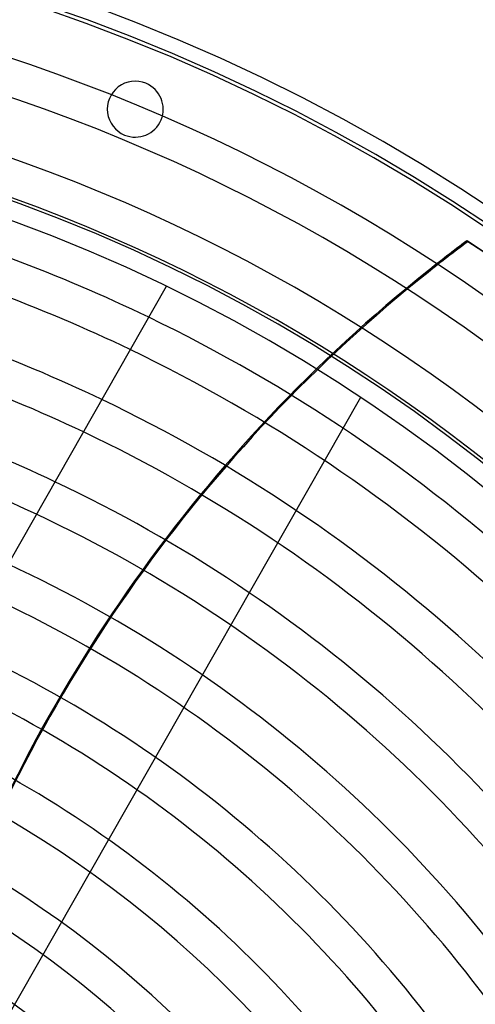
# Model space of a CAD drawing. Header units: millimetres. Extents: x -625 to 625, y -625 to 625.
# Tile 56 of 59: x 155 to 277, y 208 to 472. Entities that reach past the tile are written whole.
import ezdxf

# ---------------------------------------------------------------- set-up
doc = ezdxf.new("R2010")
doc.units = ezdxf.units.MM
doc.layers.add('HIDDEN', color=7, linetype='Continuous')
doc.layers.add('THICK', color=7, linetype='Continuous')

msp = doc.modelspace()

# ---------------------------------------------------------------- linework, layer by layer
at = {"layer": 'HIDDEN'}
for p, q in [((188.47, 455.01), (188.47, 455.01)), ((182.73, 441.15), (182.73, 441.15)), ((274.63, 412.78), (274.82, 412.54)), ((264.16, 404.32), (263.97, 404.56)), ((193.91, 400.52), (193.91, 400.52)), ((246.03, 370.79), (246.03, 370.79))]:
    msp.add_line(p, q, dxfattribs=at)
for radius, start, end in [(556.5, 0, 180), (506.5, 0, 180), (501.5, 0, 180), (486.17, 31.1893, 89.4108), (476.19, 31.2016, 89.3984), (460.84, 31.2217, 89.3783), (450, 0, 180), (450.86, 31.2354, 89.3646), (445, 0, 180), (435.51, 31.2578, 64.2499), (425.54, 31.2732, 64.3427), (410.19, 31.2984, 64.4942), (400.21, 31.3159, 64.599), (384.87, 31.3444, 64.7707), (374.88, 31.3642, 64.89), (359.54, 31.3968, 65.0863), (349.56, 31.4196, 65.2233), (334.21, 31.4572, 65.4499), (324.24, 31.4836, 65.6089), (308.89, 31.5275, 65.8735), (298.91, 31.5585, 66.0601), (283.56, 31.6103, 66.373), (273.58, 31.6472, 66.5955), (258.24, 31.7094, 66.9711), (248.26, 31.754, 67.2407), (232.91, 31.83, 67.7004)]:
    msp.add_arc((0, 0), radius, start, end, dxfattribs=at)
for centre, major_axis, start_param, end_param in [((513.49, 91.67), (-316.8, -252.64), -1.604014, -1.570796), ((513.69, 91.42), (316.8, 252.64), 1.537579, 1.570796), ((0, 0), (-388.08, -309.48), -3.141593, -2.827433), ((0.2, -0.24), (388.08, 309.48), 0, 0.314159), ((513.49, 91.67), (-316.8, -252.64), -1.570796, -1.004743), ((513.69, 91.42), (316.8, 252.64), 1.570796, 2.13685)]:
    msp.add_ellipse(centre, major_axis=major_axis, ratio=0.987688, start_param=start_param, end_param=end_param, dxfattribs=at)
at = {"layer": 'THICK'}
for p, q in [((193.91, 400.52), (73.21, 188.91)), ((246.03, 370.79), (125.33, 159.18))]:
    msp.add_line(p, q, dxfattribs=at)
for centre, radius, start, end in [((0, 0), 502.5, 0, 180), ((185.6, 448.08), 7.5, 67.5, 247.5), ((185.6, 448.08), 7.5, 247.5, 67.5), ((0, 0), 444.99, 0, 180), ((0, 0), 435.51, 64.2499, 74.7706), ((0, 0), 425.54, 64.3427, 75.1392), ((0, 0), 410.19, 64.4942, 75.6681), ((0, 0), 400.21, 64.599, 75.9862), ((0, 0), 384.87, 64.7707, 76.4322), ((0, 0), 374.88, 64.89, 76.6923)]:
    msp.add_arc(centre, radius, start, end, dxfattribs=at)

doc.saveas('drawing.dxf')
